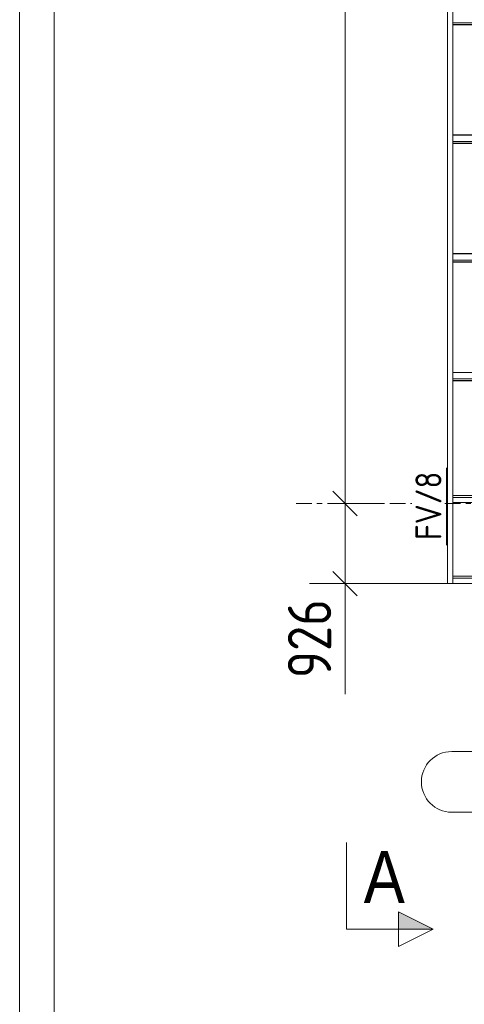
# Model space of a CAD drawing. Header units: millimetres. Extents: x -76 to 1111, y -178 to 661.
# Tile 16 of 91: x -76 to -25, y 143 to 257. Entities that reach past the tile are written whole.
import ezdxf

# ---------------------------------------------------------------- set-up
doc = ezdxf.new("R2010")
doc.units = ezdxf.units.MM
doc.header["$LTSCALE"] = 0.6
doc.linetypes.add('XKITLINE00', pattern=[0])
doc.linetypes.add('XKITLINE03', pattern=[6, 3, -1, 1, -1])
for name, color, linetype, lineweight in [('DrawingSheet', 5, 'Continuous', 0), ('Part', 2, 'Continuous', 0), ('PartMark', 3, 'Continuous', 0), ('S-GRID', 1, 'Continuous', 0), ('Section', 6, 'Continuous', 0), ('Z-DIMENSIONS', 1, 'Continuous', 0)]:
    doc.layers.add(name, color=color, linetype=linetype, lineweight=lineweight)
doc.styles.add('ARIAL', font='ARIAL.TTF')
doc.styles.add('ISOCPEUR', font='ISOCPEUR.TTF')

msp = doc.modelspace()

# ---------------------------------------------------------------- hatches: boundary and pattern name
at = {"layer": 'Section'}
msp.add_hatch(color=6, dxfattribs=at).paths.add_polyline_path([(-32.54, 153.9), (-28.54, 151.9), (-32.54, 151.9)], flags=17)

# ---------------------------------------------------------------- linework, layer by layer
at = {"layer": 'DrawingSheet', "color": 2, "linetype": 'XKITLINE00', "lineweight": 0}
msp.add_line((-76.23, 660.59), (-76.23, -178.41), dxfattribs=at)
at = {"layer": 'DrawingSheet', "color": 3, "linetype": 'XKITLINE00', "lineweight": 0}
msp.add_line((-72.23, 656.59), (-72.23, -174.41), dxfattribs=at)
at = {"layer": 'Part', "color": 2, "linetype": 'XKITLINE00', "lineweight": 0}
for p, q in [((-26.87, 191.79), (-26.87, 284.83)), ((-26.27, 191.79), (-26.27, 284.83)), ((-26.27, 256.47), (37.46, 256.47)), ((-26.27, 256.28), (37.46, 256.28)), ((-26.27, 256.25), (37.46, 256.25)), ((-26.27, 256.23), (37.46, 256.23)), ((-26.27, 243.53), (37.46, 243.53)), ((-26.27, 243.5), (37.46, 243.5)), ((-26.27, 242.78), (37.46, 242.78)), ((-26.27, 242.58), (37.46, 242.58)), ((-26.27, 242.56), (37.46, 242.56)), ((-26.27, 242.54), (37.46, 242.54)), ((-26.27, 229.84), (37.46, 229.84)), ((-26.27, 229.81), (37.46, 229.81)), ((-26.27, 229.08), (37.46, 229.08)), ((-26.27, 228.89), (37.46, 228.89)), ((-26.27, 228.86), (37.46, 228.86)), ((-26.27, 228.84), (37.46, 228.84)), ((-26.27, 216.14), (21.43, 216.14)), ((-26.27, 216.11), (21.41, 216.11)), ((-26.27, 215.39), (20.82, 215.39)), ((-26.27, 215.19), (20.66, 215.19)), ((-26.27, 215.17), (20.64, 215.17)), ((-26.27, 215.15), (20.62, 215.15)), ((-26.27, 201.94), (-23.99, 201.94)), ((-26.27, 201.69), (31.44, 201.69)), ((-26.27, 201.11), (-22.84, 201.11)), ((-26.27, 192.63), (-23.94, 192.63)), ((31.44, 192.62), (-26.27, 192.62)), ((31.44, 192.38), (-26.27, 192.38)), ((31.44, 192.38), (-26.27, 192.38)), ((-26.87, 191.79), (-26.27, 191.79)), ((-26.27, 191.79), (31.44, 191.79))]:
    msp.add_line(p, q, dxfattribs=at)
at = {"layer": 'PartMark', "color": 1, "linetype": 'XKITLINE00', "lineweight": 0}
msp.add_line((-26.97, 196.19), (-26.97, 205.12), dxfattribs=at)
at = {"layer": 'S-GRID', "color": 1, "linetype": 'XKITLINE03', "lineweight": 0}
for p, q in [((-44.33, 201.02), (-30.97, 201.02)), ((-27.17, 201.02), (667.18, 201.02))]:
    msp.add_line(p, q, dxfattribs=at)
at = {"layer": 'S-GRID', "color": 1, "linetype": 'XKITLINE00', "lineweight": 0}
for p, q in [((-26.39, 172.39), (-20.68, 172.39)), ((-26.39, 165.39), (-20.68, 165.39))]:
    msp.add_line(p, q, dxfattribs=at)
msp.add_arc((-26.39, 168.89), 3.5, 90, 270, dxfattribs=at)
at = {"layer": 'Section', "color": 6, "linetype": 'XKITLINE00', "lineweight": 0}
for p, q in [((-38.54, 151.9), (-38.54, 161.9)), ((-28.54, 151.9), (-32.54, 153.9)), ((-32.54, 153.9), (-32.54, 149.9)), ((-38.54, 151.9), (-28.54, 151.9)), ((-28.54, 151.9), (-32.54, 149.9))]:
    msp.add_line(p, q, dxfattribs=at)
at = {"layer": 'Z-DIMENSIONS', "color": 7, "linetype": 'XKITLINE00', "lineweight": 0}
for p, q in [((-38.69, 201.02), (-38.69, 384.02)), ((-40.11, 202.43), (-37.28, 199.6)), ((-40.11, 202.43), (-37.28, 199.6)), ((-39.76, 201.02), (-34.69, 201.02)), ((-39.76, 201.02), (-34.69, 201.02)), ((-38.69, 191.76), (-38.69, 201.02)), ((-40.11, 193.17), (-37.28, 190.35)), ((-24.99, 191.76), (-42.79, 191.76)), ((-38.69, 191.76), (-38.69, 178.99)), ((-38.69, 191.76), (-38.69, 178.99))]:
    msp.add_line(p, q, dxfattribs=at)
at = {"layer": 'Z-DIMENSIONS', "color": 3}
for p in [(-38.69, 201.02), (-38.69, 201.02), (-38.69, 191.76)]:
    msp.add_point(p, dxfattribs=at)

# ---------------------------------------------------------------- texts
at = {"layer": 'PartMark', "color": 1, "style": 'ISOCPEUR', "width": 0.85}
msp.add_text('FV/8', height=3, rotation=90.0002, dxfattribs=at).set_placement((-27.57, 196.79))
at = {"layer": 'Section', "color": 6, "style": 'ARIAL', "width": 0.85}
msp.add_text('A', height=6, dxfattribs=at).set_placement((-36.54, 154.9))
at = {"layer": 'Z-DIMENSIONS', "color": 3, "style": 'ISOCPEUR', "width": 0.85}
msp.add_text('926', height=5, rotation=90.0002, dxfattribs=at).set_placement((-40.29, 180.86))

doc.saveas('drawing.dxf')
